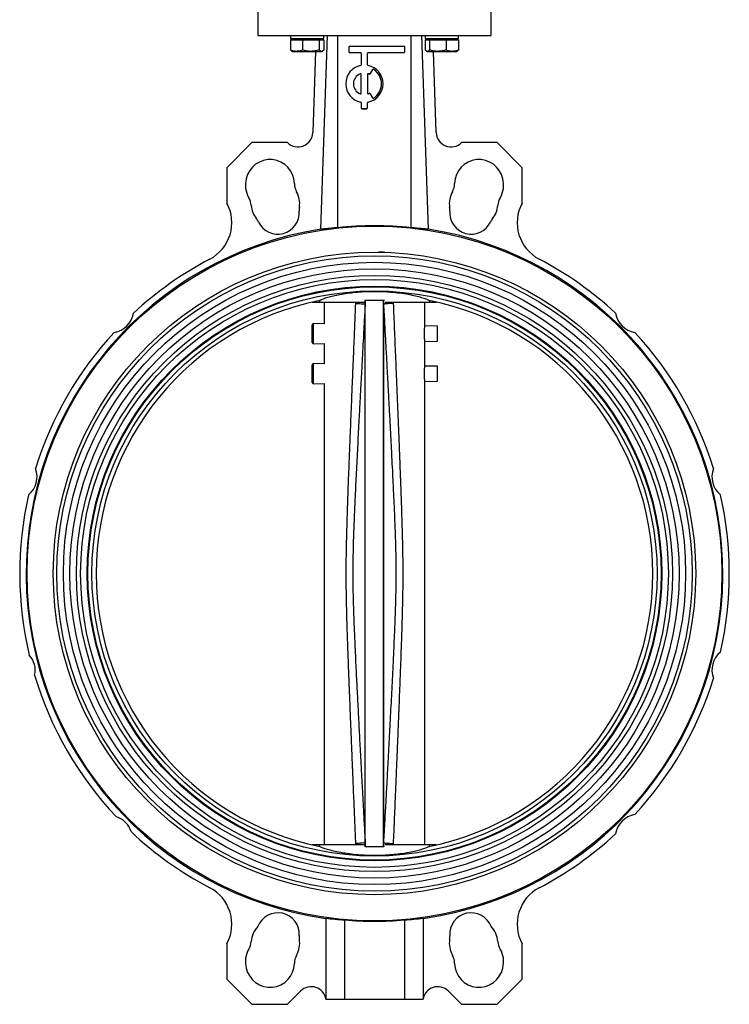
# Model space of a CAD drawing. Header units: millimetres. Extents: x 180 to 1986, y 18 to 1593.
# Tile 7 of 50: x 651 to 1031, y 327 to 854. Entities that reach past the tile are written whole.
import ezdxf

# ---------------------------------------------------------------- set-up
doc = ezdxf.new("R2010")
doc.units = ezdxf.units.MM

msp = doc.modelspace()

# ---------------------------------------------------------------- linework, layer by layer
at = {"color": 7, "linetype": 'Continuous', "lineweight": 25}
for p, q in [((778.52, 862.83), (778.52, 845.83)), ((903.52, 845.83), (903.52, 862.83)), ((778.52, 845.83), (841.02, 845.83)), ((795.96, 845.83), (795.96, 844.23)), ((795.96, 844.23), (813.96, 844.23)), ((796, 843.63), (796, 838.1)), ((796, 843.63), (799.22, 843.63)), ((796.96, 844.23), (796.96, 843.63)), ((799.22, 843.63), (802.44, 843.63)), ((802.44, 843.63), (802.44, 838.1)), ((802.44, 843.63), (806.92, 843.63)), ((806.92, 843.63), (811.4, 843.63)), ((811.4, 843.63), (811.4, 838.1)), ((811.4, 843.63), (812.66, 843.63)), ((812.21, 742.14), (815.8, 845.83)), ((812.66, 843.63), (813.92, 843.63)), ((812.96, 843.63), (812.96, 844.23)), ((813.92, 843.63), (813.92, 838.1)), ((813.96, 844.23), (813.96, 845.83)), ((821.39, 742.97), (821.39, 845.83)), ((841.02, 845.83), (903.52, 845.83)), ((860.65, 742.97), (860.65, 845.83)), ((866.24, 845.83), (869.84, 742.14)), ((868.09, 845.83), (868.09, 844.23)), ((868.09, 844.23), (877.09, 844.23)), ((868.2, 843.63), (868.2, 838.1)), ((868.2, 843.63), (869.33, 843.63)), ((869.09, 844.23), (869.09, 843.63)), ((869.33, 843.63), (870.46, 843.63)), ((870.46, 843.63), (870.46, 838.1)), ((870.46, 843.63), (874.9, 843.63)), ((874.9, 843.63), (879.35, 843.63)), ((877.09, 844.23), (886.09, 844.23)), ((879.35, 843.63), (879.35, 838.1)), ((879.35, 843.63), (882.66, 843.63)), ((882.66, 843.63), (885.97, 843.63)), ((885.09, 843.63), (885.09, 844.23)), ((885.97, 843.63), (886.04, 843.63)), ((885.97, 843.63), (885.97, 838.1)), ((886.04, 843.63), (886.04, 838.1)), ((886.09, 844.23), (886.09, 845.83)), ((827.28, 839.62), (827.28, 837.12)), ((856.86, 840.04), (827.7, 840.04)), ((857.28, 837.12), (857.28, 839.62)), ((796.64, 837.57), (796.96, 837.38)), ((796.96, 837.38), (799.22, 837.38)), ((799.22, 837.38), (806.92, 837.38)), ((806.92, 837.38), (812.66, 837.38)), ((809.51, 837.38), (808, 793.95)), ((812.96, 837.38), (812.66, 837.38)), ((812.96, 837.38), (813.28, 837.57)), ((827.28, 837.12), (827.28, 837.09)), ((827.7, 836.7), (833.53, 836.7)), ((827.7, 836.7), (827.7, 836.68)), ((827.7, 836.68), (833.53, 836.68)), ((833.53, 836.7), (833.53, 836.68)), ((833.95, 836.29), (833.95, 830.25)), ((837.28, 830.25), (837.28, 836.29)), ((837.7, 836.7), (856.86, 836.7)), ((837.7, 836.7), (837.7, 836.68)), ((837.7, 836.68), (856.86, 836.68)), ((856.86, 836.7), (856.86, 836.68)), ((857.28, 837.12), (857.28, 837.09)), ((868.82, 837.54), (869.09, 837.38)), ((869.09, 837.38), (869.33, 837.38)), ((869.33, 837.38), (874.9, 837.38)), ((874.04, 793.95), (872.54, 837.38)), ((874.9, 837.38), (882.66, 837.38)), ((882.66, 837.38), (885.09, 837.38)), ((885.09, 837.38), (885.35, 837.54)), ((885.35, 837.54), (885.4, 837.57)), ((840.57, 827.75), (840.57, 827.72)), ((833.37, 825.43), (833.37, 825.4)), ((833.95, 815.05), (833.95, 825.04)), ((837.28, 825.04), (837.28, 815.05)), ((837.86, 825.43), (837.86, 825.4)), ((838.19, 825.28), (838.19, 825.25)), ((839.98, 827.61), (838.73, 825.44)), ((839.98, 827.58), (838.73, 825.41)), ((838.73, 825.44), (838.73, 825.41)), ((839.98, 827.61), (839.98, 827.58)), ((825.61, 820.04), (825.61, 820.02)), ((845.61, 820.02), (845.61, 820.04)), ((838.73, 814.65), (839.98, 812.48)), ((833.61, 810.25), (833.61, 810.22)), ((833.95, 809.84), (833.95, 807.13)), ((833.95, 807.13), (833.95, 807.1)), ((834.36, 806.72), (836.86, 806.72)), ((834.36, 806.72), (834.36, 806.69)), ((834.36, 806.69), (836.86, 806.69)), ((836.86, 806.72), (836.86, 806.69)), ((837.28, 807.13), (837.28, 809.84)), ((837.28, 807.13), (837.28, 807.1)), ((837.61, 810.25), (837.61, 810.22)), ((775.4, 788.52), (761.97, 775.09)), ((794.4, 788.52), (775.4, 788.52)), ((906.64, 788.52), (887.64, 788.52)), ((920.08, 775.09), (906.64, 788.52)), ((761.97, 775.09), (761.97, 756.09)), ((920.08, 756.09), (920.08, 775.09)), ((807.8, 703.13), (811.72, 703.13)), ((811.36, 703.9), (811.72, 703.13)), ((811.72, 703.13), (835.48, 703.13)), ((814.02, 703.13), (814.02, 691.49)), ((835.64, 704.03), (835.93, 704.03)), ((835.93, 704.03), (836.11, 703.78)), ((836.11, 703.78), (836.02, 702.04)), ((836.11, 411.89), (836.11, 703.78)), ((845.93, 703.78), (846.11, 704.03)), ((845.93, 411.89), (845.93, 703.78)), ((846.02, 702.04), (845.93, 703.78)), ((846.41, 704.03), (846.11, 704.03)), ((846.57, 703.13), (870.32, 703.13)), ((868.02, 690.35), (868.02, 703.13)), ((870.69, 703.9), (870.32, 703.13)), ((870.32, 703.13), (874.25, 703.13)), ((808.23, 691.62), (807.38, 690.78)), ((807.38, 690.78), (807.38, 681.64)), ((814.02, 691.49), (808.23, 691.62)), ((808.23, 691.62), (808.23, 680.81)), ((874.67, 690.21), (868.02, 690.35)), ((874.67, 686.21), (874.67, 690.21)), ((874.67, 682.21), (874.67, 686.21)), ((807.38, 681.64), (808.23, 680.81)), ((808.23, 680.81), (814.02, 680.93)), ((814.02, 680.93), (814.02, 670.05)), ((868.02, 682.07), (874.67, 682.21)), ((868.02, 668.91), (868.02, 682.07)), ((808.23, 670.17), (807.38, 669.34)), ((814.02, 670.05), (808.23, 670.17)), ((808.23, 670.17), (808.23, 659.36)), ((807.38, 669.34), (807.38, 660.2)), ((874.67, 668.77), (868.02, 668.91)), ((874.67, 664.77), (874.67, 668.77)), ((874.67, 660.77), (874.67, 664.77)), ((807.38, 660.2), (808.23, 659.36)), ((808.23, 659.36), (814.02, 659.49)), ((814.02, 659.49), (814.02, 412.53)), ((868.02, 660.63), (874.67, 660.77)), ((868.02, 412.53), (868.02, 660.63)), ((811.72, 412.53), (807.8, 412.53)), ((811.72, 412.53), (811.36, 411.77)), ((835.48, 412.53), (811.72, 412.53)), ((835.93, 411.63), (835.64, 411.63)), ((836.11, 411.89), (835.93, 411.63)), ((836.02, 413.63), (836.11, 411.89)), ((845.93, 411.89), (846.02, 413.63)), ((846.11, 411.63), (845.93, 411.89)), ((846.41, 411.63), (846.11, 411.63)), ((870.32, 412.53), (846.57, 412.53)), ((870.69, 411.77), (870.32, 412.53)), ((874.25, 412.53), (870.32, 412.53)), ((815.02, 373.26), (815.02, 329.83)), ((825.02, 372.3), (825.02, 329.83)), ((857.02, 372.3), (857.02, 329.83)), ((867.02, 373.26), (867.02, 329.83)), ((761.97, 359.58), (761.97, 340.58)), ((920.08, 340.58), (920.08, 359.58)), ((761.97, 340.58), (775.4, 327.15)), ((906.64, 327.15), (920.08, 340.58)), ((794.4, 327.15), (801.47, 334.21)), ((880.58, 334.21), (887.64, 327.15)), ((775.4, 327.15), (794.4, 327.15)), ((815.02, 329.83), (825.02, 329.83)), ((825.02, 329.83), (857.02, 329.83)), ((857.02, 329.83), (867.02, 329.83)), ((887.64, 327.15), (906.64, 327.15))]:
    msp.add_line(p, q, dxfattribs=at)
at = {"color": 8, "linetype": 'Continuous', "lineweight": 25}
for p, q in [((831, 702.46), (831.03, 703.13)), ((851.02, 703.13), (851.04, 702.46)), ((831.03, 412.53), (831, 413.21)), ((851.04, 413.21), (851.02, 412.53))]:
    msp.add_line(p, q, dxfattribs=at)
at = {"color": 7, "linetype": 'Continuous', "lineweight": 25}
for radius in [186, 172, 170.1, 166.6, 163.1, 159.6, 157.35, 153.85, 153.45, 151.3]:
    msp.add_circle((841.02, 557.83), radius, dxfattribs=at)
for centre, radius, start, end in [((827.7, 839.62), 0.417, 89.9878, 179.9878), ((856.86, 839.62), 0.417, 0.0122, 90.0122), ((827.7, 837.12), 0.417, 180.0122, 270.0122), ((827.7, 837.09), 0.417, 180.0122, 270.0122), ((833.53, 836.29), 0.417, 0.0122, 90.0122), ((833.53, 836.26), 0.417, 0.0122, 90.0122), ((837.7, 836.29), 0.417, 89.9878, 179.9878), ((837.7, 836.26), 0.417, 89.9878, 179.9878), ((856.86, 837.12), 0.417, 269.9878, 359.9878), ((856.86, 837.09), 0.417, 269.9878, 359.9878), ((835.61, 820.04), 10, 101.5177, 258.4823), ((833.53, 830.25), 0.417, 281.5221, 359.991), ((837.7, 830.25), 0.417, 180.009, 258.4779), ((835.62, 820.04), 10, 281.5177, 78.4823), ((840.34, 827.4), 0.417, 57.2798, 149.9796), ((840.34, 827.37), 0.417, 57.2798, 149.9796), ((835.62, 820.04), 9.16, 302.7113, 57.2887), ((835.62, 820.01), 9.16, 0.0045, 57.2866), ((835.61, 820.04), 5.83, 112.6005, 247.3995), ((835.61, 820.01), 5.83, 112.6024, 179.995), ((833.53, 825.04), 0.417, 0.0184, 112.6239), ((833.53, 825.01), 0.417, 0.0184, 112.6239), ((837.7, 825.04), 0.417, 67.3761, 179.9816), ((837.7, 825.01), 0.417, 67.3761, 179.9816), ((835.61, 820.04), 5.83, 63.8322, 67.3888), ((835.61, 820.01), 5.83, 63.8322, 67.3888), ((838.37, 825.65), 0.417, 243.829, 329.98), ((838.37, 825.62), 0.417, 243.829, 329.98), ((835.61, 820.02), 10, 180.0104, 258.4765), ((835.62, 820.02), 10, 281.5207, 359.9924), ((833.53, 815.05), 0.417, 247.3761, 359.9816), ((837.7, 815.05), 0.417, 180.0184, 292.6239), ((835.61, 820.05), 5.83, 292.6112, 296.1678), ((838.37, 814.44), 0.417, 30.02, 116.171), ((840.34, 812.69), 0.417, 210.0204, 302.7202), ((833.53, 809.84), 0.417, 0.009, 78.4779), ((833.53, 809.81), 0.417, 0.009, 78.4779), ((834.36, 807.13), 0.417, 180.0122, 270.0122), ((834.36, 807.1), 0.417, 180.0122, 270.0122), ((836.86, 807.13), 0.417, 269.9878, 359.9878), ((836.86, 807.1), 0.417, 269.9878, 359.9878), ((837.7, 809.84), 0.417, 101.5221, 179.991), ((837.7, 809.81), 0.417, 101.5221, 179.991), ((800.01, 794.23), 8, 225.5286, 358.0147), ((882.04, 794.23), 8, 181.9853, 314.4714), ((785.12, 766.47), 13, 0.851, 168.4206), ((896.93, 766.47), 13, 11.5794, 179.149), ((784.9, 765.59), 13, 164.393, 210.5655), ((807.62, 766.81), 9.5, 180.851, 209.149), ((874.43, 766.81), 9.5, 330.851, 359.149), ((897.14, 765.59), 13, 329.4345, 15.607), ((787.96, 755.85), 13, 351.3523, 29.149), ((894.08, 755.85), 13, 150.851, 188.6477), ((742.62, 745.61), 22, 297.6559, 28.4266), ((765.53, 754.14), 9.5, 4.3449, 30.5655), ((787.96, 755.85), 13, 184.3449, 218.6477), ((810.21, 752.47), 9.5, 171.3523, 183.9499), ((871.84, 752.47), 9.5, 356.0501, 8.6477), ((894.08, 755.85), 13, 321.3523, 355.6551), ((916.52, 754.14), 9.5, 149.4345, 175.6551), ((939.42, 745.61), 22, 151.5734, 242.3441), ((789.26, 751.02), 11.5, 206.0501, 3.9499), ((892.79, 751.02), 11.5, 176.0501, 333.9499), ((770.39, 741.8), 9.5, 26.0501, 38.6477), ((911.65, 741.8), 9.5, 141.3523, 153.9499), ((841.02, 557.83), 186.55, 98.8859, 261.9884), ((841.02, 557.83), 186.55, 278.0116, 81.1141), ((841.02, 557.83), 190, 117.6559, 132.7955), ((841.02, 557.83), 190, 47.2045, 62.3441), ((841.02, 557.83), 149.05, 101.3246, 258.6754), ((841.02, 557.83), 149.05, 281.3246, 78.6754), ((699.6, 699.26), 12.5, 279.2182, 350.7818), ((982.44, 699.26), 12.5, 189.2182, 260.7818), ((841.02, 557.83), 190, 137.2045, 162.7955), ((841.02, 557.83), 190, 17.2045, 42.7955), ((647.84, 609.6), 12.5, 309.2182, 20.7818), ((1034.21, 609.6), 12.5, 159.2182, 230.7818), ((841.02, 557.83), 190, 167.2045, 193.3308), ((841.02, 557.83), 190, 347.2045, 12.7955), ((647.84, 506.07), 11.5, 346.2321, 43.7679), ((1034.21, 506.07), 12.5, 129.2182, 200.7818), ((841.02, 557.83), 190, 196.6692, 223.3308), ((841.02, 557.83), 190, 317.2045, 342.7955), ((699.6, 416.41), 11.5, 16.2321, 73.7679), ((982.44, 416.41), 12.5, 99.2182, 170.7818), ((841.02, 557.83), 190, 226.6692, 242.3441), ((841.02, 557.83), 190, 297.6559, 312.7955), ((742.62, 370.05), 22, 331.5734, 62.3441), ((939.42, 370.05), 22, 117.6559, 208.4266), ((789.26, 364.65), 11.5, 356.0501, 159.1356), ((892.79, 364.65), 11.5, 20.8644, 183.9499), ((841.02, 557.83), 186.22, 265.0711, 274.9289), ((787.96, 359.82), 13, 136.6406, 175.6551), ((810.21, 363.2), 9.5, 176.0501, 188.6477), ((871.84, 363.2), 9.5, 351.3523, 3.9499), ((894.08, 359.82), 13, 4.3449, 43.3594), ((765.53, 361.52), 9.5, 329.4345, 355.6551), ((787.96, 359.82), 13, 330.851, 8.6477), ((894.08, 359.82), 13, 171.3523, 209.149), ((916.52, 361.52), 9.5, 184.3449, 210.5655), ((784.9, 350.08), 13, 149.4345, 195.607), ((807.62, 348.86), 9.5, 150.851, 179.149), ((874.43, 348.86), 9.5, 0.851, 29.149), ((897.14, 350.08), 13, 344.393, 30.5655), ((785.12, 349.19), 13, 191.5794, 359.149), ((896.93, 349.19), 13, 180.851, 348.4206), ((807.13, 328.56), 8, 9.1942, 135), ((874.92, 328.56), 8, 45, 170.8058)]:
    msp.add_arc(centre, radius, start, end, dxfattribs=at)
for centre, major_axis, ratio, start_param, end_param in [((841.02, 557.93), (0, 186.08), 1, 6.177506, 6.388865), ((837.73, 557.83), (186, 0), 0.999844, 4.589977, 4.643994), ((844.31, 557.83), (186, 0), 0.999844, 4.780784, 4.8348)]:
    msp.add_ellipse(centre, major_axis=major_axis, ratio=ratio, start_param=start_param, end_param=end_param, dxfattribs=at)
for points, knots in [([(799.22, 837.38), (798.34, 837.48), (797.25, 837.6), (796.2, 838.02), (796, 838.1)], [0, 0, 0, 0, 0.811304, 1, 1, 1, 1]), ([(796, 838.1), (796.21, 837.87), (796.42, 837.64), (796.64, 837.57), (796.65, 837.57)], [0, 0, 0, 0, 0.963414, 1, 1, 1, 1]), ([(802.44, 838.1), (801.61, 837.8), (800.54, 837.42), (799.46, 837.39), (799.22, 837.38)], [0, 0, 0, 0, 0.785622, 1, 1, 1, 1]), ([(806.92, 837.38), (806.81, 837.38), (806.01, 837.39), (804.49, 837.55), (803.13, 837.91), (802.44, 838.1)], [0, 0, 0, 0, 0.0700858, 0.5307822, 1, 1, 1, 1]), ([(811.4, 838.1), (810.67, 837.9), (809.2, 837.5), (807.68, 837.42), (806.92, 837.38)], [0, 0, 0, 0, 0.495458, 1, 1, 1, 1]), ([(812.66, 837.38), (812.63, 837.38), (812.4, 837.39), (811.97, 837.55), (811.59, 837.91), (811.4, 838.1)], [0, 0, 0, 0, 0.0700858, 0.5307822, 1, 1, 1, 1]), ([(813.92, 838.1), (813.71, 837.9), (813.3, 837.5), (812.87, 837.42), (812.66, 837.38)], [0, 0, 0, 0, 0.495458, 1, 1, 1, 1]), ([(869.33, 837.38), (869.3, 837.38), (869.1, 837.39), (868.72, 837.55), (868.37, 837.91), (868.2, 838.1)], [0, 0, 0, 0, 0.070086, 0.530782, 1, 1, 1, 1]), ([(870.46, 838.1), (870.28, 837.9), (869.91, 837.5), (869.52, 837.42), (869.33, 837.38)], [0, 0, 0, 0, 0.495458, 1, 1, 1, 1]), ([(874.9, 837.38), (874.8, 837.38), (874, 837.39), (872.5, 837.55), (871.14, 837.91), (870.46, 838.1)], [0, 0, 0, 0, 0.070086, 0.530782, 1, 1, 1, 1]), ([(879.35, 838.1), (878.63, 837.9), (877.17, 837.5), (875.66, 837.42), (874.9, 837.38)], [0, 0, 0, 0, 0.495458, 1, 1, 1, 1]), ([(882.66, 837.38), (881.75, 837.48), (880.63, 837.6), (879.55, 838.02), (879.35, 838.1)], [0, 0, 0, 0, 0.811304, 1, 1, 1, 1]), ([(885.97, 838.1), (885.11, 837.8), (884.02, 837.42), (882.9, 837.39), (882.66, 837.38)], [0, 0, 0, 0, 0.785622, 1, 1, 1, 1]), ([(885.34, 837.56), (885.37, 837.57), (885.59, 837.65), (885.8, 837.89), (885.97, 838.1)], [0, 0, 0, 0, 0.17233, 1, 1, 1, 1]), ([(821.39, 742.97), (820.2, 742.87), (819.12, 742.78), (817.64, 742.64), (817.17, 742.59), (816.29, 742.51), (815.87, 742.47), (815.1, 742.39), (814.74, 742.36), (814.07, 742.29), (813.77, 742.26), (812.95, 742.19), (812.52, 742.16), (812.21, 742.14)], [0, 0, 0, 0, 0.25, 0.25, 0.375, 0.375, 0.5, 0.5, 0.625, 0.625, 0.75, 0.75, 1, 1, 1, 1]), ([(869.84, 742.14), (869.53, 742.16), (869.09, 742.19), (868.27, 742.26), (867.96, 742.29), (867.3, 742.36), (866.94, 742.39), (866.17, 742.47), (865.75, 742.51), (864.87, 742.59), (864.4, 742.64), (862.93, 742.78), (861.84, 742.87), (860.65, 742.97)], [0, 0, 0, 0, 0.25, 0.25, 0.375, 0.375, 0.5, 0.5, 0.625, 0.625, 0.75, 0.75, 1, 1, 1, 1]), ([(846.43, 729.83), (846.34, 729.83), (845.33, 729.83), (844.24, 729.83), (843.24, 729.83)], [0, 0, 0, 0, 0.086316, 1, 1, 1, 1]), ([(870.29, 703.98), (869.82, 704.21), (868.87, 704.66), (866.38, 705.48), (863.14, 706.33), (859.2, 707.15), (854.67, 707.86), (850.03, 708.36), (845.42, 708.64), (840.91, 708.73), (836.29, 708.63), (831.69, 708.32), (827.36, 707.85), (823.33, 707.23), (819.72, 706.51), (816.54, 705.73), (813.98, 704.94), (812.48, 704.35), (811.91, 704.06), (811.75, 703.98)], [0, 0, 0, 0, 0.065508, 0.131014, 0.197772, 0.264509, 0.329185, 0.393834, 0.446898, 0.499956, 0.557057, 0.614167, 0.671164, 0.728178, 0.787966, 0.847768, 0.91175, 0.975736, 1, 1, 1, 1]), ([(831, 413.21), (830.93, 415.04), (830.77, 418.73), (830.54, 424.35), (830.29, 430.09), (830.05, 435.98), (829.82, 441.39), (829.64, 445.68), (829.51, 448.99), (829.38, 452.12), (829.22, 455.92), (829.03, 460.46), (828.83, 465.42), (828.64, 470.17), (828.44, 474.94), (828.25, 479.58), (828.07, 484.21), (827.88, 488.93), (827.68, 493.86), (827.48, 499.06), (827.3, 503.78), (827.08, 509.67), (826.83, 516.47), (826.57, 523.86), (826.38, 530.11), (826.22, 535.43), (826.1, 540.59), (825.99, 545.76), (825.92, 551.09), (825.88, 556.18), (825.89, 561.11), (825.93, 565.97), (826.01, 571.08), (826.13, 576.75), (826.31, 583.48), (826.57, 591.67), (826.85, 599.69), (827.13, 607.35), (827.39, 614.36), (827.67, 621.39), (827.9, 627.22), (828.07, 631.64), (828.23, 635.42), (828.39, 639.59), (828.59, 644.32), (828.8, 649.49), (829, 654.5), (829.18, 658.87), (829.33, 662.37), (829.45, 665.28), (829.55, 667.61), (829.65, 670.1), (829.79, 673.42), (830.08, 680.38), (830.49, 690.2), (830.83, 698.44), (831, 702.46)], [0, 0, 0, 0, 0.018945, 0.038355, 0.05823, 0.07857, 0.099375, 0.114402, 0.123078, 0.13369, 0.146847, 0.162548, 0.180793, 0.198277, 0.211784, 0.230344, 0.246348, 0.259794, 0.279383, 0.297436, 0.31376, 0.328355, 0.358476, 0.384327, 0.405041, 0.423292, 0.439439, 0.458583, 0.476875, 0.494668, 0.511279, 0.528005, 0.545003, 0.564229, 0.586825, 0.614819, 0.649152, 0.669987, 0.69423, 0.72188, 0.742957, 0.754674, 0.767745, 0.78217, 0.797948, 0.816742, 0.835816, 0.84996, 0.862066, 0.872135, 0.880167, 0.886162, 0.898047, 0.914529, 0.958361, 1, 1, 1, 1]), ([(836.02, 702.04), (835.85, 698.86), (835.52, 692.88), (835.06, 684.4), (834.65, 676.74), (834.27, 669.78), (833.89, 662.71), (833.51, 655.56), (833.11, 647.99), (832.73, 640.8), (832.36, 633.78), (832.01, 627.05), (831.66, 620.3), (831.32, 613.59), (831, 607.03), (830.67, 600.05), (830.35, 593.04), (830.07, 586.3), (829.85, 580.57), (829.68, 575.66), (829.53, 570.07), (829.41, 563.7), (829.38, 557.19), (829.43, 551.46), (829.51, 546.44), (829.65, 541.1), (829.81, 536.16), (829.99, 531.41), (830.18, 526.73), (830.41, 521.34), (830.69, 515.19), (831.07, 507.16), (831.55, 497.52), (832.12, 486.48), (832.7, 475.36), (833.21, 465.74), (833.65, 457.4), (834.04, 450.21), (834.47, 442.23), (834.94, 433.49), (835.47, 423.86), (835.83, 417.15), (836.02, 413.63)], [0, 0, 0, 0, 0.033037, 0.06228, 0.088216, 0.112685, 0.134722, 0.16183, 0.187051, 0.213483, 0.236606, 0.260179, 0.283449, 0.306884, 0.329963, 0.351712, 0.379502, 0.402861, 0.421876, 0.439047, 0.453883, 0.479959, 0.505269, 0.521481, 0.539436, 0.557459, 0.576977, 0.590827, 0.60681, 0.625654, 0.646887, 0.670813, 0.709212, 0.747159, 0.785626, 0.824935, 0.84724, 0.872388, 0.899828, 0.930196, 0.963387, 1, 1, 1, 1]), ([(831, 702.46), (831.69, 702.42), (833.1, 702.33), (834.55, 702.22), (835.3, 702.15), (835.57, 702.12), (835.89, 702.08), (835.96, 702.06), (836.02, 702.04)], [0, 0, 0, 0, 0.244339, 0.499758, 0.676604, 0.741353, 0.75021, 1, 1, 1, 1]), ([(846.11, 704.03), (845.79, 704.03), (845.21, 704.03), (844.04, 704.03), (842.86, 704.03), (841.79, 704.03), (840.99, 704.03), (840.2, 704.03), (839.44, 704.03), (838.73, 704.03), (837.83, 704.03), (836.82, 704.03), (836.25, 704.03), (835.93, 704.03)], [0, 0, 0, 0, 0.160614, 0.291786, 0.406185, 0.455817, 0.501893, 0.547364, 0.596814, 0.650149, 0.710782, 0.840962, 1, 1, 1, 1]), ([(836.02, 413.63), (836.02, 414.64), (836.02, 416.66), (836.02, 420.97), (836.02, 426.18), (836.02, 432.34), (836.02, 439.4), (836.02, 447.29), (836.02, 455.97), (836.02, 465.38), (836.02, 475.44), (836.02, 486.09), (836.02, 497.25), (836.02, 508.84), (836.02, 520.78), (836.02, 532.99), (836.02, 545.37), (836.02, 557.83), (836.02, 570.3), (836.02, 582.68), (836.02, 594.88), (836.02, 606.82), (836.02, 618.42), (836.02, 629.58), (836.02, 640.23), (836.02, 650.29), (836.02, 659.7), (836.02, 668.38), (836.02, 676.27), (836.02, 683.33), (836.02, 689.49), (836.02, 694.7), (836.02, 699.01), (836.02, 701.03), (836.02, 702.04)], [0, 0, 0, 0, 0.03125, 0.062499, 0.093749, 0.124998, 0.156248, 0.187498, 0.218748, 0.249997, 0.281247, 0.312497, 0.343747, 0.374997, 0.406247, 0.437497, 0.468747, 0.499997, 0.531247, 0.562497, 0.593747, 0.624997, 0.656247, 0.687497, 0.718747, 0.749997, 0.781248, 0.812498, 0.843748, 0.874998, 0.906249, 0.937499, 0.96875, 1, 1, 1, 1]), ([(851.04, 702.46), (850.35, 702.41), (848.95, 702.32), (847.49, 702.21), (846.74, 702.14), (846.47, 702.11), (846.16, 702.08), (846.09, 702.05), (846.02, 702.04)], [0, 0, 0, 0, 0.244326, 0.499668, 0.67568, 0.740872, 0.750078, 1, 1, 1, 1]), ([(846.02, 413.63), (846.02, 414.64), (846.02, 416.66), (846.02, 420.97), (846.02, 426.18), (846.02, 432.34), (846.02, 439.39), (846.02, 447.29), (846.02, 455.97), (846.02, 465.38), (846.02, 475.44), (846.02, 486.09), (846.02, 497.25), (846.02, 508.84), (846.02, 520.78), (846.02, 532.99), (846.02, 545.37), (846.02, 557.83), (846.02, 570.3), (846.02, 582.68), (846.02, 594.88), (846.02, 606.82), (846.02, 618.41), (846.02, 629.57), (846.02, 640.22), (846.02, 650.29), (846.02, 659.69), (846.02, 668.38), (846.02, 676.27), (846.02, 683.32), (846.02, 689.49), (846.02, 694.7), (846.02, 699.01), (846.02, 701.03), (846.02, 702.04)], [0, 0, 0, 0, 0.03125, 0.062501, 0.093751, 0.125002, 0.156252, 0.187502, 0.218752, 0.250003, 0.281253, 0.312503, 0.343753, 0.375003, 0.406253, 0.437503, 0.468753, 0.500003, 0.531253, 0.562503, 0.593753, 0.625003, 0.656253, 0.687503, 0.718753, 0.750003, 0.781252, 0.812502, 0.843752, 0.875002, 0.906251, 0.937501, 0.96875, 1, 1, 1, 1]), ([(846.02, 413.63), (846.24, 417.61), (846.65, 425.17), (847.24, 435.99), (847.76, 445.59), (848.22, 454.17), (848.63, 461.89), (849.01, 469.09), (849.39, 476.13), (849.76, 483.22), (850.13, 490.48), (850.5, 497.72), (850.86, 504.86), (851.22, 512.23), (851.55, 519.41), (851.85, 526.11), (852.08, 531.88), (852.26, 537.03), (852.43, 542.25), (852.56, 547.62), (852.64, 553.11), (852.66, 558.32), (852.63, 563.39), (852.55, 568.53), (852.41, 573.95), (852.25, 579), (852.08, 583.7), (851.92, 587.83), (851.74, 592.03), (851.55, 596.29), (851.33, 601.11), (851.06, 606.68), (850.74, 613.24), (850.36, 620.7), (849.93, 629.13), (849.45, 638.33), (848.97, 647.35), (848.53, 655.75), (848.1, 663.68), (847.65, 672.09), (847.15, 681.31), (846.6, 691.41), (846.22, 698.4), (846.02, 702.04)], [0, 0, 0, 0, 0.041408, 0.078724, 0.112489, 0.141323, 0.167975, 0.192822, 0.216249, 0.241225, 0.266668, 0.291752, 0.316522, 0.341019, 0.368366, 0.391255, 0.410674, 0.428374, 0.444781, 0.464922, 0.484238, 0.501791, 0.519032, 0.536887, 0.555255, 0.57533, 0.589348, 0.60418, 0.618266, 0.632959, 0.648588, 0.668338, 0.690966, 0.716752, 0.745996, 0.778703, 0.81245, 0.83983, 0.866125, 0.895017, 0.927272, 0.962127, 1, 1, 1, 1]), ([(851.04, 702.46), (851.14, 700.23), (851.33, 695.71), (851.62, 688.82), (851.91, 681.71), (852.21, 674.54), (852.49, 667.91), (852.78, 660.83), (853.09, 653.23), (853.45, 644.58), (853.8, 635.93), (854.14, 627.55), (854.44, 619.74), (854.71, 612.8), (854.94, 606.68), (855.2, 599.54), (855.49, 591.26), (855.78, 581.95), (855.99, 573.45), (856.12, 565.72), (856.17, 558.53), (856.14, 551.48), (856.03, 544.23), (855.89, 537.9), (855.74, 532.5), (855.61, 528.08), (855.45, 523.14), (855.25, 517.57), (855.05, 511.82), (854.82, 505.83), (854.58, 499.52), (854.34, 493.18), (854.14, 488.18), (854, 484.74), (853.9, 482.28), (853.79, 479.64), (853.68, 476.82), (853.56, 473.81), (853.41, 470.04), (853.23, 465.74), (853.04, 461.19), (852.88, 457.23), (852.74, 453.92), (852.63, 451.25), (852.55, 449.22), (852.49, 447.83), (852.41, 445.87), (852.29, 442.94), (851.99, 435.87), (851.58, 425.89), (851.22, 417.36), (851.04, 413.21)], [0, 0, 0, 0, 0.023088, 0.046918, 0.071491, 0.096806, 0.121282, 0.14033, 0.170243, 0.200131, 0.229987, 0.259994, 0.287123, 0.310924, 0.33207, 0.350561, 0.384952, 0.417988, 0.447092, 0.47304, 0.498192, 0.521502, 0.546159, 0.573301, 0.58717, 0.60214, 0.61914, 0.638403, 0.659839, 0.678775, 0.70058, 0.725253, 0.744546, 0.752435, 0.760947, 0.770085, 0.779846, 0.790232, 0.801241, 0.818949, 0.834845, 0.848521, 0.859979, 0.869217, 0.876237, 0.881038, 0.883619, 0.896487, 0.911479, 0.956972, 1, 1, 1, 1]), ([(867.72, 686.21), (867.73, 686.73), (867.75, 687.77), (867.88, 689.12), (867.98, 689.95), (868.04, 690.31), (868.02, 690.21), (868.02, 690.21)], [0, 0, 0, 0, 0.247571, 0.498234, 0.748724, 0.99913, 1, 1, 1, 1]), ([(868.02, 682.21), (868.01, 682.27), (867.99, 682.39), (867.87, 683.32), (867.75, 684.64), (867.73, 685.69), (867.72, 686.21)], [0, 0, 0, 0, 0.24886, 0.49968, 0.750972, 1, 1, 1, 1]), ([(867.72, 664.77), (867.73, 665.29), (867.75, 666.33), (867.88, 667.67), (867.98, 668.51), (868.04, 668.87), (868.02, 668.77), (868.02, 668.77)], [0, 0, 0, 0, 0.247571, 0.498234, 0.748724, 0.99913, 1, 1, 1, 1]), ([(868.02, 660.77), (868.01, 660.83), (867.99, 660.95), (867.87, 661.87), (867.75, 663.2), (867.73, 664.25), (867.72, 664.77)], [0, 0, 0, 0, 0.24886, 0.49968, 0.750972, 1, 1, 1, 1]), ([(811.75, 411.69), (812.23, 411.46), (813.18, 411.01), (815.66, 410.19), (818.9, 409.34), (822.85, 408.51), (827.37, 407.81), (832.02, 407.31), (836.62, 407.03), (841.13, 406.94), (845.76, 407.04), (850.36, 407.34), (854.69, 407.82), (858.72, 408.44), (862.33, 409.15), (865.51, 409.94), (868.07, 410.73), (869.57, 411.31), (870.14, 411.61), (870.29, 411.69)], [0, 0, 0, 0, 0.065508, 0.131014, 0.197772, 0.264509, 0.329185, 0.393834, 0.446898, 0.499956, 0.557057, 0.614167, 0.671164, 0.728178, 0.787966, 0.847768, 0.91175, 0.975736, 1, 1, 1, 1]), ([(836.02, 413.63), (835.95, 413.61), (835.8, 413.57), (834.78, 413.48), (833.24, 413.35), (831.84, 413.26), (831, 413.21)], [0, 0, 0, 0, 0.250116, 0.500145, 0.701997, 1, 1, 1, 1]), ([(835.93, 411.63), (836.25, 411.63), (836.82, 411.63), (837.83, 411.63), (838.73, 411.63), (839.44, 411.63), (840.2, 411.63), (840.99, 411.63), (841.79, 411.63), (842.86, 411.63), (844.04, 411.63), (845.21, 411.63), (845.79, 411.63), (846.11, 411.63)], [0, 0, 0, 0, 0.158984, 0.289142, 0.349789, 0.403145, 0.45257, 0.498034, 0.544044, 0.593628, 0.708103, 0.839329, 1, 1, 1, 1]), ([(846.02, 413.63), (846.1, 413.61), (846.25, 413.56), (847.31, 413.46), (848.88, 413.35), (850.29, 413.26), (851.04, 413.21)], [0, 0, 0, 0, 0.24994, 0.49997, 0.731566, 1, 1, 1, 1])]:
    msp.add_open_spline(points, degree=3, knots=knots, dxfattribs=at)

doc.saveas('drawing.dxf')
